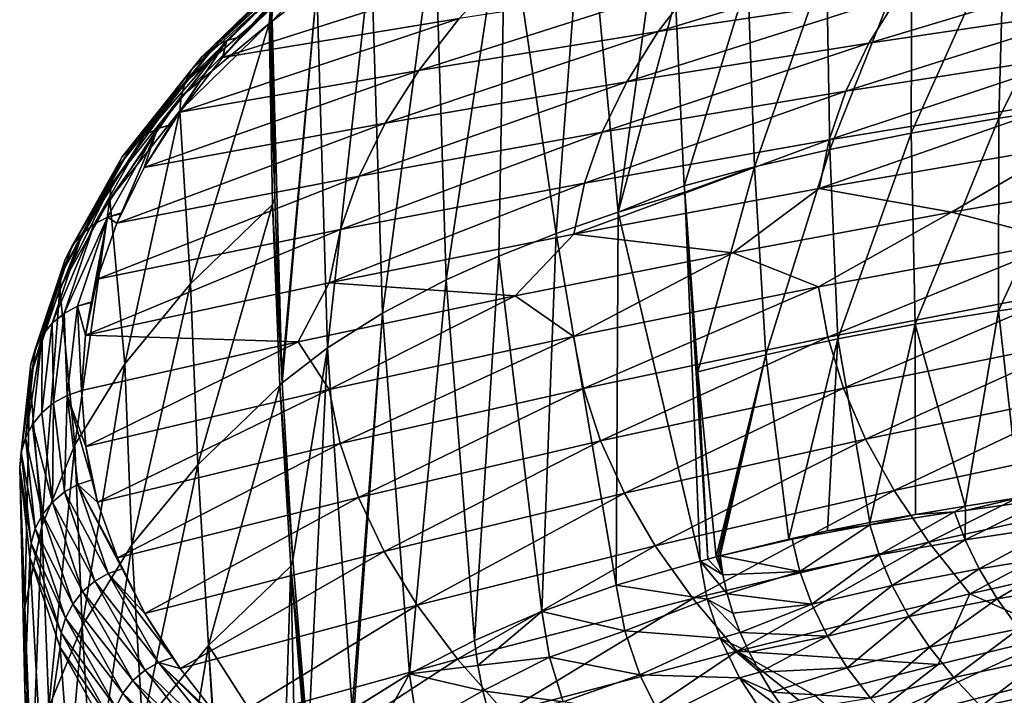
# Model space of a CAD drawing. Header units: metres. Extents: x -150 to 310, y -128 to 84.
# Tile 238 of 256: x 190 to 205, y 33 to 43. Entities that reach past the tile are written whole.
import ezdxf

# ---------------------------------------------------------------- set-up
doc = ezdxf.new("R2010")
doc.units = ezdxf.units.M
doc.layers.add('solid_26009703_SW0001_01', color=7, linetype='CONTINUOUS')

msp = doc.modelspace()

# ---------------------------------------------------------------- linework, layer by layer
at = {"layer": 'solid_26009703_SW0001_01'}
for points in [[(198.914886, 40.339409, 157.853241), (198.416061, 45.641491, 159.615417), (199.713898, 46.086761, 157.744888)], [(199.768677, 43.510822, 157.134125), (198.914886, 40.339409, 157.853241), (199.713898, 46.086761, 157.744888)], [(197.991287, 40.022301, 159.297562), (197.236038, 45.180534, 161.562347), (198.416061, 45.641491, 159.615417)], [(197.991287, 40.022301, 159.297562), (198.416061, 45.641491, 159.615417), (198.914886, 40.339409, 157.853241)], [(197.236038, 45.180534, 161.562347), (196.353455, 39.335331, 162.294647), (196.182465, 44.704674, 163.570999)], [(197.135895, 39.687538, 160.779877), (196.353455, 39.335331, 162.294647), (197.236038, 45.180534, 161.562347)], [(197.135895, 39.687538, 160.779877), (197.236038, 45.180534, 161.562347), (197.991287, 40.022301, 159.297562)], [(206.13118, 44.835732, 150.410248), (205.994034, 41.948044, 149.992081), (204.580704, 41.740162, 151.243576)], [(204.6586, 44.609837, 151.696884), (206.13118, 44.835732, 150.410248), (204.580704, 41.740162, 151.243576)], [(195.402496, 38.835674, 164.402618), (195.236786, 44.20747, 165.678848), (196.182465, 44.704674, 163.570999)], [(196.353455, 39.335331, 162.294647), (195.402496, 38.835674, 164.402618), (196.182465, 44.704674, 163.570999)], [(204.6586, 44.609837, 151.696884), (204.580704, 41.740162, 151.243576), (203.273209, 41.515255, 152.518112)], [(203.28688, 44.363327, 153.021454), (204.6586, 44.609837, 151.696884), (203.273209, 41.515255, 152.518112)], [(199.510635, 43.02969, 182.897018), (203.616043, 44.273666, 180.806885), (200.078674, 43.768669, 179.752319)], [(199.510635, 43.02969, 182.897018), (203.084961, 43.569504, 183.811646), (203.616043, 44.273666, 180.806885)], [(202.016663, 44.097435, 154.373306), (203.28688, 44.363327, 153.021454), (202.06369, 41.273502, 153.81282)], [(203.28688, 44.363327, 153.021454), (203.273209, 41.515255, 152.518112), (202.06369, 41.273502, 153.81282)], [(192.893021, 42.794838, 175.994751), (194.405014, 44.18251, 170.588974), (194.210831, 44.082329, 170.515915)], [(192.893021, 42.794838, 175.994751), (193.089386, 42.895046, 176.060501), (194.405014, 44.18251, 170.588974)], [(193.089386, 42.895046, 176.060501), (193.293106, 42.953312, 176.11795), (194.405014, 44.18251, 170.588974)], [(193.293106, 42.953312, 176.11795), (193.765808, 43.448589, 174.020416), (194.405014, 44.18251, 170.588974)], [(194.586929, 38.323307, 166.56369), (194.425156, 43.697289, 167.840912), (195.236786, 44.20747, 165.678848)], [(195.402496, 38.835674, 164.402618), (194.586929, 38.323307, 166.56369), (195.236786, 44.20747, 165.678848)], [(192.71666, 42.653645, 175.923615), (194.210831, 44.082329, 170.515915), (194.041321, 43.945488, 170.440887)], [(192.71666, 42.653645, 175.923615), (192.893021, 42.794838, 175.994751), (194.210831, 44.082329, 170.515915)], [(197.252502, 43.993084, 175.360962), (193.765808, 43.448589, 174.020416), (193.021393, 42.645222, 177.422684)], [(196.548019, 43.22691, 178.619781), (197.252502, 43.993084, 175.360962), (193.021393, 42.645222, 177.422684)], [(200.845978, 43.813034, 155.74498), (202.016663, 44.097435, 154.373306), (200.942627, 41.01424, 155.129181)], [(202.016663, 44.097435, 154.373306), (202.06369, 41.273502, 153.81282), (200.942627, 41.01424, 155.129181)], [(202.645996, 42.858707, 186.828857), (206.666367, 44.069908, 184.658676), (203.084961, 43.569504, 183.811646)], [(202.645996, 42.858707, 186.828857), (206.258286, 43.391956, 187.539597), (206.666367, 44.069908, 184.658676)], [(192.71666, 42.653645, 175.923615), (194.041321, 43.945488, 170.440887), (193.902771, 43.777092, 170.366776)], [(194.443237, 43.909458, 167.896988), (193.752609, 43.177483, 170.043106), (193.772385, 43.40004, 170.100861)], [(194.443237, 43.909458, 167.896988), (193.763443, 43.186893, 170.003143), (193.752609, 43.177483, 170.043106)], [(194.443237, 43.909458, 167.896988), (194.425156, 43.697289, 167.840912), (193.763443, 43.186893, 170.003143)], [(192.572052, 42.477448, 175.851028), (193.902771, 43.777092, 170.366776), (193.80014, 43.583157, 170.296341)], [(192.572052, 42.477448, 175.851028), (192.71666, 42.653645, 175.923615), (193.902771, 43.777092, 170.366776)], [(193.763443, 43.186893, 170.003143), (194.425156, 43.697289, 167.840912), (193.90451, 37.905449, 168.794724)], [(194.425156, 43.697289, 167.840912), (193.90979, 37.800091, 168.769806), (193.90451, 37.905449, 168.794724)], [(194.586929, 38.323307, 166.56369), (193.90979, 37.800091, 168.769806), (194.425156, 43.697289, 167.840912)], [(195.943924, 42.450565, 181.91481), (200.078674, 43.768669, 179.752319), (196.548019, 43.22691, 178.619781)], [(195.943924, 42.450565, 181.91481), (199.510635, 43.02969, 182.897018), (200.078674, 43.768669, 179.752319)], [(200.845978, 43.813034, 155.74498), (199.897446, 40.735432, 156.476059), (199.768677, 43.510822, 157.134125)], [(200.845978, 43.813034, 155.74498), (200.942627, 41.01424, 155.129181), (199.897446, 40.735432, 156.476059)], [(192.467667, 42.276554, 175.781235), (193.80014, 43.583157, 170.296341), (193.737259, 43.370895, 170.23233)], [(192.467667, 42.276554, 175.781235), (192.572052, 42.477448, 175.851028), (193.80014, 43.583157, 170.296341)], [(199.041534, 42.283436, 186.061432), (203.084961, 43.569504, 183.811646), (199.510635, 43.02969, 182.897018)], [(199.041534, 42.283436, 186.061432), (202.645996, 42.858707, 186.828857), (203.084961, 43.569504, 183.811646)], [(193.021393, 42.645222, 177.422684), (193.765808, 43.448589, 174.020416), (193.293106, 42.953312, 176.11795)], [(193.772385, 43.40004, 170.100861), (193.716431, 43.148182, 170.177231), (193.737259, 43.370895, 170.23233)], [(193.772385, 43.40004, 170.100861), (193.752609, 43.177483, 170.043106), (193.716431, 43.148182, 170.177231)], [(199.768677, 43.510822, 157.134125), (199.897446, 40.735432, 156.476059), (198.914886, 40.339409, 157.853241)], [(206.258286, 43.391956, 187.539597), (202.302826, 42.142132, 189.855896), (205.938858, 42.708218, 190.426392)], [(202.645996, 42.858707, 186.828857), (202.302826, 42.142132, 189.855896), (206.258286, 43.391956, 187.539597)], [(192.407135, 42.063686, 175.718018), (193.737259, 43.370895, 170.23233), (193.716431, 43.148182, 170.177231)], [(192.407135, 42.063686, 175.718018), (192.467667, 42.276554, 175.781235), (193.737259, 43.370895, 170.23233)], [(196.548019, 43.22691, 178.619781), (193.021393, 42.645222, 177.422684), (192.385193, 41.831779, 180.867264)], [(195.943924, 42.450565, 181.91481), (196.548019, 43.22691, 178.619781), (192.385193, 41.831779, 180.867264)], [(192.388931, 41.851509, 175.664581), (193.716431, 43.148182, 170.177231), (192.547348, 39.274353, 174.537903)], [(192.407135, 42.063686, 175.718018), (193.716431, 43.148182, 170.177231), (192.388931, 41.851509, 175.664581)], [(193.716431, 43.148182, 170.177231), (193.767456, 40.45578, 169.539688), (192.547348, 39.274353, 174.537903)], [(193.752609, 43.177483, 170.043106), (193.734222, 43.162315, 170.111221), (193.716431, 43.148182, 170.177231)], [(193.800903, 40.540489, 169.418365), (193.716431, 43.148182, 170.177231), (193.734222, 43.162315, 170.111221)], [(193.800903, 40.540489, 169.418365), (193.767456, 40.45578, 169.539688), (193.716431, 43.148182, 170.177231)], [(193.800903, 40.540489, 169.418365), (193.734222, 43.162315, 170.111221), (193.752609, 43.177483, 170.043106)], [(193.763443, 43.186893, 170.003143), (193.800903, 40.540489, 169.418365), (193.752609, 43.177483, 170.043106)], [(193.763443, 43.186893, 170.003143), (193.90451, 37.905449, 168.794724), (193.800903, 40.540489, 169.418365)], [(193.021393, 42.645222, 177.422684), (193.293106, 42.953312, 176.11795), (193.089386, 42.895046, 176.060501)], [(195.44548, 41.666256, 185.23732), (199.510635, 43.02969, 182.897018), (195.943924, 42.450565, 181.91481)], [(195.44548, 41.666256, 185.23732), (199.041534, 42.283436, 186.061432), (199.510635, 43.02969, 182.897018)], [(191.854568, 41.484783, 181.53981), (193.089386, 42.895046, 176.060501), (192.893021, 42.794838, 175.994751)], [(191.854568, 41.484783, 181.53981), (192.052551, 41.587585, 181.595734), (193.089386, 42.895046, 176.060501)], [(192.052551, 41.587585, 181.595734), (192.258041, 41.648571, 181.64296), (193.089386, 42.895046, 176.060501)], [(192.258041, 41.648571, 181.64296), (192.385193, 41.831779, 180.867264), (193.089386, 42.895046, 176.060501)], [(192.385193, 41.831779, 180.867264), (193.021393, 42.645222, 177.422684), (193.089386, 42.895046, 176.060501)], [(202.645996, 42.858707, 186.828857), (198.675308, 41.53141, 189.239899), (202.302826, 42.142132, 189.855896)], [(199.041534, 42.283436, 186.061432), (198.675308, 41.53141, 189.239899), (202.645996, 42.858707, 186.828857)], [(191.676834, 41.341286, 181.477509), (192.893021, 42.794838, 175.994751), (192.71666, 42.653645, 175.923615)], [(191.676834, 41.341286, 181.477509), (191.854568, 41.484783, 181.53981), (192.893021, 42.794838, 175.994751)], [(205.938858, 42.708218, 190.426392), (202.05629, 41.420479, 192.889664), (205.708878, 42.018703, 193.318817)], [(205.938858, 42.708218, 190.426392), (202.302826, 42.142132, 189.855896), (202.05629, 41.420479, 192.889664)], [(191.531158, 41.163223, 181.41217), (192.71666, 42.653645, 175.923615), (192.572052, 42.477448, 175.851028)], [(191.531158, 41.163223, 181.41217), (191.676834, 41.341286, 181.477509), (192.71666, 42.653645, 175.923615)], [(191.426102, 40.961002, 181.347626), (192.572052, 42.477448, 175.851028), (192.467667, 42.276554, 175.781235)], [(191.426102, 40.961002, 181.347626), (191.531158, 41.163223, 181.41217), (192.572052, 42.477448, 175.851028)], [(195.943924, 42.450565, 181.91481), (192.385193, 41.831779, 180.867264), (191.858582, 41.00618, 184.362061)], [(195.44548, 41.666256, 185.23732), (195.943924, 42.450565, 181.91481), (191.858582, 41.00618, 184.362061)], [(191.365295, 40.747379, 181.28746), (192.467667, 42.276554, 175.781235), (192.407135, 42.063686, 175.718018)], [(191.365295, 40.747379, 181.28746), (191.426102, 40.961002, 181.347626), (192.467667, 42.276554, 175.781235)], [(199.041534, 42.283436, 186.061432), (195.056946, 40.87616, 188.578461), (198.675308, 41.53141, 189.239899)], [(195.44548, 41.666256, 185.23732), (195.056946, 40.87616, 188.578461), (199.041534, 42.283436, 186.061432)], [(202.302826, 42.142132, 189.855896), (198.412857, 40.775047, 192.426315), (202.05629, 41.420479, 192.889664)], [(202.302826, 42.142132, 189.855896), (198.675308, 41.53141, 189.239899), (198.412857, 40.775047, 192.426315)], [(192.407135, 42.063686, 175.718018), (192.388931, 41.851509, 175.664581), (191.347336, 40.534893, 181.234268)], [(191.365295, 40.747379, 181.28746), (192.407135, 42.063686, 175.718018), (191.347336, 40.534893, 181.234268)], [(205.708878, 42.018703, 193.318817), (201.906235, 40.694355, 195.926941), (205.568176, 41.323311, 196.216476)], [(205.708878, 42.018703, 193.318817), (202.05629, 41.420479, 192.889664), (201.906235, 40.694355, 195.926941)], [(205.994034, 41.948044, 149.992081), (205.929871, 39.064426, 149.574936), (204.576233, 38.874615, 150.791306)], [(204.580704, 41.740162, 151.243576), (205.994034, 41.948044, 149.992081), (204.576233, 38.874615, 150.791306)], [(191.347336, 40.534893, 181.234268), (192.388931, 41.851509, 175.664581), (191.566254, 38.081108, 179.586273)], [(192.388931, 41.851509, 175.664581), (192.547348, 39.274353, 174.537903), (191.566254, 38.081108, 179.586273)], [(191.858582, 41.00618, 184.362061), (192.385193, 41.831779, 180.867264), (192.258041, 41.648571, 181.64296)], [(195.44548, 41.666256, 185.23732), (191.858582, 41.00618, 184.362061), (191.448318, 40.175743, 187.875076)], [(195.44548, 41.666256, 185.23732), (191.448318, 40.175743, 187.875076), (195.056946, 40.87616, 188.578461)], [(191.858582, 41.00618, 184.362061), (192.258041, 41.648571, 181.64296), (192.248901, 41.635075, 181.700104)], [(191.858582, 41.00618, 184.362061), (192.248901, 41.635075, 181.700104), (192.052551, 41.587585, 181.595734)], [(192.248901, 41.635075, 181.700104), (192.258041, 41.648571, 181.64296), (192.052551, 41.587585, 181.595734)], [(203.273209, 41.515255, 152.518112), (204.580704, 41.740162, 151.243576), (203.333191, 38.671345, 152.015808)], [(204.580704, 41.740162, 151.243576), (204.576233, 38.874615, 150.791306), (203.333191, 38.671345, 152.015808)], [(190.931854, 40.017796, 187.076157), (191.854568, 41.484783, 181.53981), (191.676834, 41.341286, 181.477509)], [(190.931854, 40.017796, 187.076157), (191.110641, 40.163513, 187.129593), (191.854568, 41.484783, 181.53981)], [(191.110641, 40.163513, 187.129593), (192.052551, 41.587585, 181.595734), (191.854568, 41.484783, 181.53981)], [(191.110641, 40.163513, 187.129593), (191.30983, 40.268803, 187.175629), (192.052551, 41.587585, 181.595734)], [(191.30983, 40.268803, 187.175629), (191.516586, 40.332321, 187.212845), (192.052551, 41.587585, 181.595734)], [(191.516586, 40.332321, 187.212845), (191.858582, 41.00618, 184.362061), (192.052551, 41.587585, 181.595734)], [(198.675308, 41.53141, 189.239899), (194.779266, 40.082512, 191.928833), (198.412857, 40.775047, 192.426315)], [(198.675308, 41.53141, 189.239899), (195.056946, 40.87616, 188.578461), (194.779266, 40.082512, 191.928833)], [(202.06369, 41.273502, 153.81282), (203.273209, 41.515255, 152.518112), (202.184296, 38.453724, 153.253372)], [(203.273209, 41.515255, 152.518112), (203.333191, 38.671345, 152.015808), (202.184296, 38.453724, 153.253372)], [(190.78537, 39.837917, 187.018082), (191.676834, 41.341286, 181.477509), (191.531158, 41.163223, 181.41217)], [(190.78537, 39.837917, 187.018082), (190.931854, 40.017796, 187.076157), (191.676834, 41.341286, 181.477509)], [(202.05629, 41.420479, 192.889664), (198.254013, 40.015717, 195.61438), (201.906235, 40.694355, 195.926941)], [(202.05629, 41.420479, 192.889664), (198.412857, 40.775047, 192.426315), (198.254013, 40.015717, 195.61438)], [(200.942627, 41.01424, 155.129181), (202.06369, 41.273502, 153.81282), (201.112381, 38.219566, 154.514389)], [(202.06369, 41.273502, 153.81282), (202.184296, 38.453724, 153.253372), (201.112381, 38.219566, 154.514389)], [(205.568176, 41.323311, 196.216476), (201.906235, 40.694355, 195.926941), (203.874573, 40.338909, 199.030594)], [(205.568176, 41.323311, 196.216476), (203.874573, 40.338909, 199.030594), (207.135605, 40.900249, 199.1633)], [(190.679779, 39.634403, 186.958755), (191.531158, 41.163223, 181.41217), (191.426102, 40.961002, 181.347626)], [(190.679779, 39.634403, 186.958755), (190.78537, 39.837917, 187.018082), (191.531158, 41.163223, 181.41217)], [(190.618744, 39.42004, 186.901596), (191.426102, 40.961002, 181.347626), (191.365295, 40.747379, 181.28746)], [(190.618744, 39.42004, 186.901596), (190.679779, 39.634403, 186.958755), (191.426102, 40.961002, 181.347626)], [(191.448318, 40.175743, 187.875076), (191.858582, 41.00618, 184.362061), (191.516586, 40.332321, 187.212845)], [(200.942627, 41.01424, 155.129181), (199.903259, 40.63858, 156.453094), (199.897446, 40.735432, 156.476059)], [(200.942627, 41.01424, 155.129181), (200.09848, 37.963787, 155.818878), (199.903259, 40.63858, 156.453094)], [(200.942627, 41.01424, 155.129181), (201.112381, 38.219566, 154.514389), (200.09848, 37.963787, 155.818878)], [(207.135605, 40.900249, 199.1633), (203.874573, 40.338909, 199.030594), (205.555115, 39.911694, 202.024551)], [(195.056946, 40.87616, 188.578461), (191.448318, 40.175743, 187.875076), (191.156067, 39.343754, 191.393524)], [(195.056946, 40.87616, 188.578461), (191.156067, 39.343754, 191.393524), (194.779266, 40.082512, 191.928833)], [(198.412857, 40.775047, 192.426315), (194.612274, 39.287498, 195.278854), (198.254013, 40.015717, 195.61438)], [(198.412857, 40.775047, 192.426315), (194.779266, 40.082512, 191.928833), (194.612274, 39.287498, 195.278854)], [(191.365295, 40.747379, 181.28746), (191.347336, 40.534893, 181.234268), (190.600769, 39.207264, 186.849579)], [(190.618744, 39.42004, 186.901596), (191.365295, 40.747379, 181.28746), (190.600769, 39.207264, 186.849579)], [(201.906235, 40.694355, 195.926941), (198.254013, 40.015717, 195.61438), (200.622437, 39.736691, 198.888245)], [(199.897446, 40.735432, 156.476059), (199.903259, 40.63858, 156.453094), (198.914886, 40.339409, 157.853241)], [(198.914886, 40.339409, 157.853241), (199.903259, 40.63858, 156.453094), (200.132462, 35.145988, 155.489594)], [(199.903259, 40.63858, 156.453094), (200.250336, 35.176582, 155.329025), (200.132462, 35.145988, 155.489594)], [(199.903259, 40.63858, 156.453094), (200.09848, 37.963787, 155.818878), (200.250336, 35.176582, 155.329025)], [(201.906235, 40.694355, 195.926941), (200.622437, 39.736691, 198.888245), (203.874573, 40.338909, 199.030594)], [(190.600769, 39.207264, 186.849579), (191.347336, 40.534893, 181.234268), (190.826675, 36.878208, 184.674713)], [(191.347336, 40.534893, 181.234268), (191.566254, 38.081108, 179.586273), (190.826675, 36.878208, 184.674713)], [(193.800903, 40.540489, 169.418365), (193.90451, 37.905449, 168.794724), (193.767456, 40.45578, 169.539688)], [(191.508606, 40.314518, 187.288147), (191.516586, 40.332321, 187.212845), (191.30983, 40.268803, 187.175629)], [(191.448318, 40.175743, 187.875076), (191.508606, 40.314518, 187.288147), (191.30983, 40.268803, 187.175629)], [(191.448318, 40.175743, 187.875076), (191.516586, 40.332321, 187.212845), (191.508606, 40.314518, 187.288147)], [(192.654587, 36.579945, 173.901398), (192.547348, 39.274353, 174.537903), (193.767456, 40.45578, 169.539688)], [(192.654587, 36.579945, 173.901398), (193.767456, 40.45578, 169.539688), (193.875519, 37.761192, 168.902115)], [(193.90979, 37.800091, 168.769806), (193.875519, 37.761192, 168.902115), (193.767456, 40.45578, 169.539688)], [(193.90451, 37.905449, 168.794724), (193.90979, 37.800091, 168.769806), (193.767456, 40.45578, 169.539688)], [(197.991287, 40.022301, 159.297562), (198.914886, 40.339409, 157.853241), (198.885101, 34.785576, 157.299637)], [(198.914886, 40.339409, 157.853241), (200.132462, 35.145988, 155.489594), (198.885101, 34.785576, 157.299637)], [(203.874573, 40.338909, 199.030594), (200.622437, 39.736691, 198.888245), (201.896042, 39.228287, 202.001114)], [(203.874573, 40.338909, 199.030594), (201.896042, 39.228287, 202.001114), (205.555115, 39.911694, 202.024551)], [(190.664078, 38.834747, 192.749161), (191.30983, 40.268803, 187.175629), (191.110641, 40.163513, 187.129593)], [(190.664078, 38.834747, 192.749161), (190.864075, 38.942375, 192.785187), (191.30983, 40.268803, 187.175629)], [(190.864075, 38.942375, 192.785187), (191.071671, 39.008335, 192.811981), (191.30983, 40.268803, 187.175629)], [(191.071671, 39.008335, 192.811981), (191.156067, 39.343754, 191.393524), (191.30983, 40.268803, 187.175629)], [(191.156067, 39.343754, 191.393524), (191.448318, 40.175743, 187.875076), (191.30983, 40.268803, 187.175629)], [(190.337463, 38.505337, 192.653992), (190.931854, 40.017796, 187.076157), (190.78537, 39.837917, 187.018082)], [(190.337463, 38.505337, 192.653992), (190.484558, 38.686932, 192.704712), (190.931854, 40.017796, 187.076157)], [(190.484558, 38.686932, 192.704712), (191.110641, 40.163513, 187.129593), (190.931854, 40.017796, 187.076157)], [(190.484558, 38.686932, 192.704712), (190.664078, 38.834747, 192.749161), (191.110641, 40.163513, 187.129593)], [(194.779266, 40.082512, 191.928833), (191.156067, 39.343754, 191.393524), (190.981842, 38.511436, 194.913315)], [(194.779266, 40.082512, 191.928833), (190.981842, 38.511436, 194.913315), (194.612274, 39.287498, 195.278854)], [(197.135895, 39.687538, 160.779877), (197.991287, 40.022301, 159.297562), (197.774384, 34.395012, 159.129105)], [(197.991287, 40.022301, 159.297562), (198.885101, 34.785576, 157.299637), (197.774384, 34.395012, 159.129105)], [(198.254013, 40.015717, 195.61438), (194.612274, 39.287498, 195.278854), (197.37973, 39.093697, 198.736237)], [(198.254013, 40.015717, 195.61438), (197.37973, 39.093697, 198.736237), (200.622437, 39.736691, 198.888245)], [(205.555115, 39.911694, 202.024551), (201.896042, 39.228287, 202.001114), (202.034851, 38.478416, 205.057266)], [(205.555115, 39.911694, 202.024551), (202.034851, 38.478416, 205.057266), (205.681763, 39.185055, 204.950363)], [(190.23143, 38.300587, 192.59996), (190.78537, 39.837917, 187.018082), (190.679779, 39.634403, 186.958755)], [(190.23143, 38.300587, 192.59996), (190.337463, 38.505337, 192.653992), (190.78537, 39.837917, 187.018082)], [(200.622437, 39.736691, 198.888245), (197.37973, 39.093697, 198.736237), (198.247681, 38.490791, 201.975922)], [(200.622437, 39.736691, 198.888245), (198.247681, 38.490791, 201.975922), (201.896042, 39.228287, 202.001114)], [(190.17012, 38.085514, 192.545853), (190.679779, 39.634403, 186.958755), (190.618744, 39.42004, 186.901596)], [(190.17012, 38.085514, 192.545853), (190.23143, 38.300587, 192.59996), (190.679779, 39.634403, 186.958755)], [(197.135895, 39.687538, 160.779877), (196.773209, 33.963551, 161.016266), (196.353455, 39.335331, 162.294647)], [(197.135895, 39.687538, 160.779877), (197.774384, 34.395012, 159.129105), (196.773209, 33.963551, 161.016266)], [(190.618744, 39.42004, 186.901596), (190.600769, 39.207264, 186.849579), (190.1521, 37.872929, 192.494064)], [(190.17012, 38.085514, 192.545853), (190.618744, 39.42004, 186.901596), (190.1521, 37.872929, 192.494064)], [(190.981842, 38.511436, 194.913315), (191.156067, 39.343754, 191.393524), (191.071671, 39.008335, 192.811981)], [(194.612274, 39.287498, 195.278854), (190.981842, 38.511436, 194.913315), (194.146988, 38.410034, 198.574631)], [(194.612274, 39.287498, 195.278854), (194.146988, 38.410034, 198.574631), (197.37973, 39.093697, 198.736237)], [(196.353455, 39.335331, 162.294647), (195.809052, 33.465618, 163.127289), (195.402496, 38.835674, 164.402618)], [(196.353455, 39.335331, 162.294647), (196.773209, 33.963551, 161.016266), (195.809052, 33.465618, 163.127289)], [(190.1521, 37.872929, 192.494064), (190.600769, 39.207264, 186.849579), (190.331146, 35.668087, 189.793243)], [(190.600769, 39.207264, 186.849579), (190.826675, 36.878208, 184.674713), (190.331146, 35.668087, 189.793243)], [(191.672714, 35.38641, 178.951187), (191.566254, 38.081108, 179.586273), (192.547348, 39.274353, 174.537903)], [(191.672714, 35.38641, 178.951187), (192.547348, 39.274353, 174.537903), (192.654587, 36.579945, 173.901398)], [(201.896042, 39.228287, 202.001114), (198.247681, 38.490791, 201.975922), (198.399063, 37.715801, 205.172836)], [(201.896042, 39.228287, 202.001114), (198.399063, 37.715801, 205.172836), (202.034851, 38.478416, 205.057266)], [(205.681763, 39.185055, 204.950363), (202.034851, 38.478416, 205.057266), (202.268814, 37.722042, 208.106445)], [(205.681763, 39.185055, 204.950363), (202.268814, 37.722042, 208.106445), (205.896469, 38.449371, 207.870804)], [(191.069122, 38.996887, 192.860397), (191.071671, 39.008335, 192.811981), (190.864075, 38.942375, 192.785187)], [(190.981842, 38.511436, 194.913315), (191.069122, 38.996887, 192.860397), (190.864075, 38.942375, 192.785187)], [(190.981842, 38.511436, 194.913315), (191.071671, 39.008335, 192.811981), (191.069122, 38.996887, 192.860397)], [(197.37973, 39.093697, 198.736237), (194.146988, 38.410034, 198.574631), (194.610855, 37.699295, 201.94902)], [(197.37973, 39.093697, 198.736237), (194.610855, 37.699295, 201.94902), (198.247681, 38.490791, 201.975922)], [(204.576233, 38.874615, 150.791306), (205.929871, 39.064426, 149.574936), (204.88649, 36.09137, 150.117218)], [(190.664078, 38.834747, 192.749161), (190.707901, 37.613537, 198.386337), (190.864075, 38.942375, 192.785187)], [(190.864075, 38.942375, 192.785187), (190.707901, 37.613537, 198.386337), (190.924774, 37.68581, 198.403442)], [(190.981842, 38.511436, 194.913315), (190.864075, 38.942375, 192.785187), (190.924774, 37.68581, 198.403442)], [(203.333191, 38.671345, 152.015808), (204.576233, 38.874615, 150.791306), (204.081284, 35.963856, 150.893616)], [(204.576233, 38.874615, 150.791306), (204.88649, 36.09137, 150.117218), (204.081284, 35.963856, 150.893616)], [(190.484558, 38.686932, 192.704712), (190.507767, 37.501526, 198.359863), (190.664078, 38.834747, 192.749161)], [(190.664078, 38.834747, 192.749161), (190.507767, 37.501526, 198.359863), (190.707901, 37.613537, 198.386337)], [(195.402496, 38.835674, 164.402618), (194.953186, 32.934673, 165.377365), (194.586929, 38.323307, 166.56369)], [(195.402496, 38.835674, 164.402618), (194.981369, 32.954014, 165.295471), (194.953186, 32.934673, 165.377365)], [(195.402496, 38.835674, 164.402618), (195.809052, 33.465618, 163.127289), (194.981369, 32.954014, 165.295471)], [(190.484558, 38.686932, 192.704712), (190.333786, 37.354706, 198.325134), (190.507767, 37.501526, 198.359863)], [(190.337463, 38.505337, 192.653992), (190.333786, 37.354706, 198.325134), (190.484558, 38.686932, 192.704712)], [(202.184296, 38.453724, 153.253372), (203.333191, 38.671345, 152.015808), (202.659225, 35.718582, 152.384201)], [(203.333191, 38.671345, 152.015808), (203.341507, 35.83876, 151.648865), (202.659225, 35.718582, 152.384201)], [(203.333191, 38.671345, 152.015808), (204.081284, 35.963856, 150.893616), (203.341507, 35.83876, 151.648865)], [(190.337463, 38.505337, 192.653992), (190.087341, 36.979218, 198.236313), (190.192154, 37.178761, 198.283524)], [(190.23143, 38.300587, 192.59996), (190.087341, 36.979218, 198.236313), (190.337463, 38.505337, 192.653992)], [(190.337463, 38.505337, 192.653992), (190.192154, 37.178761, 198.283524), (190.333786, 37.354706, 198.325134)], [(190.981842, 38.511436, 194.913315), (190.924774, 37.68581, 198.403442), (194.146988, 38.410034, 198.574631)], [(194.146988, 38.410034, 198.574631), (190.924774, 37.68581, 198.403442), (190.986237, 36.8545, 201.917694)], [(194.146988, 38.410034, 198.574631), (190.986237, 36.8545, 201.917694), (194.610855, 37.699295, 201.94902)], [(198.247681, 38.490791, 201.975922), (194.610855, 37.699295, 201.94902), (194.775253, 36.897274, 205.297089)], [(198.247681, 38.490791, 201.975922), (194.775253, 36.897274, 205.297089), (198.399063, 37.715801, 205.172836)], [(202.034851, 38.478416, 205.057266), (198.399063, 37.715801, 205.172836), (198.652618, 36.937031, 208.361069)], [(202.034851, 38.478416, 205.057266), (198.652618, 36.937031, 208.361069), (202.268814, 37.722042, 208.106445)], [(201.112381, 38.219566, 154.514389), (202.184296, 38.453724, 153.253372), (201.452209, 35.472744, 153.784164)], [(202.184296, 38.453724, 153.253372), (202.031723, 35.596878, 153.094971), (201.452209, 35.472744, 153.784164)], [(202.184296, 38.453724, 153.253372), (202.659225, 35.718582, 152.384201), (202.031723, 35.596878, 153.094971)], [(205.896469, 38.449371, 207.870804), (202.268814, 37.722042, 208.106445), (202.597717, 36.960587, 211.146439)], [(205.896469, 38.449371, 207.870804), (202.597717, 36.960587, 211.146439), (206.199051, 37.706348, 210.783447)], [(190.23143, 38.300587, 192.59996), (190.023483, 36.763157, 198.185196), (190.087341, 36.979218, 198.236313)], [(190.17012, 38.085514, 192.545853), (190.023483, 36.763157, 198.185196), (190.23143, 38.300587, 192.59996)], [(194.586929, 38.323307, 166.56369), (194.070938, 35.166309, 168.147125), (193.90979, 37.800091, 168.769806)], [(194.586929, 38.323307, 166.56369), (194.296997, 32.432507, 167.50148), (194.070938, 35.166309, 168.147125)], [(194.586929, 38.323307, 166.56369), (194.953186, 32.934673, 165.377365), (194.296997, 32.432507, 167.50148)], [(201.112381, 38.219566, 154.514389), (200.371384, 35.207443, 155.165894), (200.09848, 37.963787, 155.818878)], [(201.112381, 38.219566, 154.514389), (200.401779, 35.215107, 155.125229), (200.371384, 35.207443, 155.165894)], [(201.112381, 38.219566, 154.514389), (200.432419, 35.222797, 155.08432), (200.401779, 35.215107, 155.125229)], [(201.112381, 38.219566, 154.514389), (201.452209, 35.472744, 153.784164), (200.432419, 35.222797, 155.08432)], [(190.17012, 38.085514, 192.545853), (190.1521, 37.872929, 192.494064), (190.023483, 36.763157, 198.185196)], [(190.932404, 34.18322, 184.040802), (190.826675, 36.878208, 184.674713), (191.566254, 38.081108, 179.586273)], [(190.932404, 34.18322, 184.040802), (191.566254, 38.081108, 179.586273), (191.672714, 35.38641, 178.951187)], [(190.003357, 36.540241, 198.132431), (190.1521, 37.872929, 192.494064), (190.082184, 34.453182, 194.931839)], [(190.023483, 36.763157, 198.185196), (190.1521, 37.872929, 192.494064), (190.003357, 36.540241, 198.132431)], [(190.1521, 37.872929, 192.494064), (190.331146, 35.668087, 189.793243), (190.082184, 34.453182, 194.931839)], [(200.09848, 37.963787, 155.818878), (200.371384, 35.207443, 155.165894), (200.250336, 35.176582, 155.329025)], [(190.707901, 37.613537, 198.386337), (190.986237, 36.8545, 201.917694), (190.924774, 37.68581, 198.403442)], [(194.610855, 37.699295, 201.94902), (190.986237, 36.8545, 201.917694), (191.164032, 36.02351, 205.427444)], [(194.610855, 37.699295, 201.94902), (191.164032, 36.02351, 205.427444), (194.775253, 36.897274, 205.297089)], [(192.654587, 36.579945, 173.901398), (193.875519, 37.761192, 168.902115), (192.816696, 33.887695, 173.266556)], [(193.875519, 37.761192, 168.902115), (194.040543, 35.069019, 168.26561), (192.816696, 33.887695, 173.266556)], [(193.90979, 37.800091, 168.769806), (194.070938, 35.166309, 168.147125), (193.875519, 37.761192, 168.902115)], [(194.070938, 35.166309, 168.147125), (194.040543, 35.069019, 168.26561), (193.875519, 37.761192, 168.902115)], [(198.399063, 37.715801, 205.172836), (194.775253, 36.897274, 205.297089), (195.048752, 36.094402, 208.634644)], [(198.399063, 37.715801, 205.172836), (195.048752, 36.094402, 208.634644), (198.652618, 36.937031, 208.361069)], [(202.268814, 37.722042, 208.106445), (198.652618, 36.937031, 208.361069), (199.008102, 36.155621, 211.538559)], [(202.268814, 37.722042, 208.106445), (199.008102, 36.155621, 211.538559), (202.597717, 36.960587, 211.146439)], [(206.199051, 37.706348, 210.783447), (202.597717, 36.960587, 211.146439), (203.021164, 36.195442, 214.175003)], [(206.199051, 37.706348, 210.783447), (203.021164, 36.195442, 214.175003), (206.589157, 36.957661, 213.685928)], [(190.707901, 37.613537, 198.386337), (190.507767, 37.501526, 198.359863), (190.669647, 36.176491, 203.991379)], [(190.707901, 37.613537, 198.386337), (190.669647, 36.176491, 203.991379), (190.870102, 36.288227, 204.007187)], [(190.707901, 37.613537, 198.386337), (191.07843, 36.358025, 204.014969), (190.986237, 36.8545, 201.917694)], [(190.707901, 37.613537, 198.386337), (190.870102, 36.288227, 204.007187), (191.07843, 36.358025, 204.014969)], [(190.507767, 37.501526, 198.359863), (190.333786, 37.354706, 198.325134), (190.489334, 36.024738, 203.965012)], [(190.507767, 37.501526, 198.359863), (190.489334, 36.024738, 203.965012), (190.669647, 36.176491, 203.991379)], [(190.333786, 37.354706, 198.325134), (190.192154, 37.178761, 198.283524), (190.489334, 36.024738, 203.965012)], [(190.192154, 37.178761, 198.283524), (190.087341, 36.979218, 198.236313), (190.341278, 35.839527, 203.929001)], [(190.192154, 37.178761, 198.283524), (190.341278, 35.839527, 203.929001), (190.489334, 36.024738, 203.965012)], [(190.087341, 36.979218, 198.236313), (190.023483, 36.763157, 198.185196), (190.23436, 35.631641, 203.885437)], [(190.087341, 36.979218, 198.236313), (190.23436, 35.631641, 203.885437), (190.341278, 35.839527, 203.929001)], [(202.597717, 36.960587, 211.146439), (199.008102, 36.155621, 211.538559), (199.465118, 35.372646, 214.703278)], [(202.597717, 36.960587, 211.146439), (199.465118, 35.372646, 214.703278), (203.021164, 36.195442, 214.175003)], [(206.589157, 36.957661, 213.685928), (203.021164, 36.195442, 214.175003), (203.539017, 35.428055, 217.189911)], [(206.589157, 36.957661, 213.685928), (203.539017, 35.428055, 217.189911), (207.066666, 36.205029, 216.575821)], [(190.436157, 32.973003, 189.1595), (190.331146, 35.668087, 189.793243), (190.826675, 36.878208, 184.674713)], [(190.436157, 32.973003, 189.1595), (190.826675, 36.878208, 184.674713), (190.932404, 34.18322, 184.040802)], [(190.986237, 36.8545, 201.917694), (191.07843, 36.358025, 204.014969), (191.164032, 36.02351, 205.427444)], [(194.775253, 36.897274, 205.297089), (191.164032, 36.02351, 205.427444), (191.457901, 35.194653, 208.925323)], [(194.775253, 36.897274, 205.297089), (191.457901, 35.194653, 208.925323), (195.048752, 36.094402, 208.634644)], [(198.652618, 36.937031, 208.361069), (195.048752, 36.094402, 208.634644), (195.431137, 35.291492, 211.959824)], [(198.652618, 36.937031, 208.361069), (195.431137, 35.291492, 211.959824), (199.008102, 36.155621, 211.538559)], [(190.023483, 36.763157, 198.185196), (190.003357, 36.540241, 198.132431), (190.17247, 35.414104, 203.837189)], [(190.023483, 36.763157, 198.185196), (190.17247, 35.414104, 203.837189), (190.23436, 35.631641, 203.885437)], [(190.003357, 36.540241, 198.132431), (190.082184, 34.453182, 194.931839), (190.082199, 33.235935, 200.08046)], [(190.154266, 35.199638, 203.787338), (190.003357, 36.540241, 198.132431), (190.082199, 33.235935, 200.08046)], [(190.17247, 35.414104, 203.837189), (190.003357, 36.540241, 198.132431), (190.154266, 35.199638, 203.787338)], [(191.672714, 35.38641, 178.951187), (192.654587, 36.579945, 173.901398), (191.833359, 32.693649, 178.318375)], [(192.654587, 36.579945, 173.901398), (192.816696, 33.887695, 173.266556), (191.833359, 32.693649, 178.318375)], [(190.870102, 36.288227, 204.007187), (191.164032, 36.02351, 205.427444), (191.07843, 36.358025, 204.014969)], [(190.870102, 36.288227, 204.007187), (190.669647, 36.176491, 203.991379), (191.321899, 34.959892, 209.617294)], [(190.870102, 36.288227, 204.007187), (191.529327, 35.031937, 209.611664), (191.457901, 35.194653, 208.925323)], [(190.870102, 36.288227, 204.007187), (191.321899, 34.959892, 209.617294), (191.529327, 35.031937, 209.611664)], [(190.870102, 36.288227, 204.007187), (191.457901, 35.194653, 208.925323), (191.164032, 36.02351, 205.427444)], [(190.669647, 36.176491, 203.991379), (190.489334, 36.024738, 203.965012), (191.121201, 34.846184, 209.611649)], [(190.669647, 36.176491, 203.991379), (191.121201, 34.846184, 209.611649), (191.321899, 34.959892, 209.617294)], [(195.048752, 36.094402, 208.634644), (191.457901, 35.194653, 208.925323), (191.867569, 34.368378, 212.409637)], [(195.048752, 36.094402, 208.634644), (191.867569, 34.368378, 212.409637), (195.431137, 35.291492, 211.959824)], [(199.008102, 36.155621, 211.538559), (195.431137, 35.291492, 211.959824), (195.921936, 34.489307, 215.270767)], [(199.008102, 36.155621, 211.538559), (195.921936, 34.489307, 215.270767), (199.465118, 35.372646, 214.703278)], [(203.021164, 36.195442, 214.175003), (199.465118, 35.372646, 214.703278), (200.023483, 34.589264, 217.85318)], [(203.021164, 36.195442, 214.175003), (200.023483, 34.589264, 217.85318), (203.539017, 35.428055, 217.189911)], [(207.066666, 36.205029, 216.575821), (203.539017, 35.428055, 217.189911), (204.15097, 34.659828, 220.188919)], [(204.079041, 35.463345, 150.899185), (204.083282, 35.901463, 150.886871), (205.304947, 36.066154, 149.724625)], [(204.079041, 35.463345, 150.899185), (205.304947, 36.066154, 149.724625), (205.48674, 35.677166, 149.57309)], [(204.083282, 35.901463, 150.886871), (204.081284, 35.963856, 150.893616), (204.88649, 36.09137, 150.117218)], [(205.304947, 36.066154, 149.724625), (204.083282, 35.901463, 150.886871), (204.88649, 36.09137, 150.117218)], [(207.066666, 36.205029, 216.575821), (204.15097, 34.659828, 220.188919), (207.631256, 35.450134, 219.450745)], [(190.489334, 36.024738, 203.965012), (190.341278, 35.839527, 203.929001), (190.940552, 34.692402, 209.59436)], [(190.489334, 36.024738, 203.965012), (190.940552, 34.692402, 209.59436), (191.121201, 34.846184, 209.611649)], [(203.919601, 35.877758, 151.050552), (203.341507, 35.83876, 151.648865), (204.081284, 35.963856, 150.893616)], [(204.083282, 35.901463, 150.886871), (203.919601, 35.877758, 151.050552), (204.081284, 35.963856, 150.893616)], [(190.341278, 35.839527, 203.929001), (190.23436, 35.631641, 203.885437), (190.79216, 34.50528, 209.565735)], [(190.341278, 35.839527, 203.929001), (190.79216, 34.50528, 209.565735), (190.940552, 34.692402, 209.59436)], [(203.919601, 35.877758, 151.050552), (202.657608, 35.686672, 152.383209), (203.341507, 35.83876, 151.648865)], [(202.798813, 35.240856, 152.230148), (202.657608, 35.686672, 152.383209), (203.919601, 35.877758, 151.050552)], [(202.657608, 35.686672, 152.383209), (202.659225, 35.718582, 152.384201), (203.341507, 35.83876, 151.648865)], [(202.798813, 35.240856, 152.230148), (203.919601, 35.877758, 151.050552), (204.079041, 35.463345, 150.899185)], [(204.079041, 35.463345, 150.899185), (203.919601, 35.877758, 151.050552), (204.083282, 35.901463, 150.886871)], [(190.186493, 31.758392, 194.296539), (190.082184, 34.453182, 194.931839), (190.331146, 35.668087, 189.793243)], [(190.23436, 35.631641, 203.885437), (190.17247, 35.414104, 203.837189), (190.684921, 34.295803, 209.52742)], [(190.186493, 31.758392, 194.296539), (190.331146, 35.668087, 189.793243), (190.436157, 32.973003, 189.1595)], [(190.23436, 35.631641, 203.885437), (190.684921, 34.295803, 209.52742), (190.79216, 34.50528, 209.565735)], [(202.657608, 35.686672, 152.383209), (201.504242, 35.474571, 153.720032), (202.031723, 35.596878, 153.094971)], [(201.61911, 34.989792, 153.580078), (201.504242, 35.474571, 153.720032), (202.657608, 35.686672, 152.383209)], [(202.798813, 35.240856, 152.230148), (201.61911, 34.989792, 153.580078), (202.657608, 35.686672, 152.383209)], [(202.657608, 35.686672, 152.383209), (202.031723, 35.596878, 153.094971), (202.659225, 35.718582, 152.384201)], [(204.289276, 35.029125, 150.757416), (204.079041, 35.463345, 150.899185), (205.48674, 35.677166, 149.57309)], [(204.289276, 35.029125, 150.757416), (205.48674, 35.677166, 149.57309), (205.71402, 35.263023, 149.432938)], [(201.504242, 35.474571, 153.720032), (200.432419, 35.222797, 155.08432), (201.452377, 35.463753, 153.783157)], [(201.61911, 34.989792, 153.580078), (200.432419, 35.222797, 155.08432), (201.504242, 35.474571, 153.720032)], [(201.504242, 35.474571, 153.720032), (201.452209, 35.472744, 153.784164), (202.031723, 35.596878, 153.094971)], [(201.504242, 35.474571, 153.720032), (201.452377, 35.463753, 153.783157), (201.452209, 35.472744, 153.784164)], [(190.17247, 35.414104, 203.837189), (190.154266, 35.199638, 203.787338), (190.622772, 34.077141, 209.482117)], [(190.17247, 35.414104, 203.837189), (190.622772, 34.077141, 209.482117), (190.684921, 34.295803, 209.52742)], [(190.932404, 34.18322, 184.040802), (191.672714, 35.38641, 178.951187), (191.092545, 31.490116, 183.40947)], [(191.672714, 35.38641, 178.951187), (191.833359, 32.693649, 178.318375), (191.092545, 31.490116, 183.40947)], [(199.465118, 35.372646, 214.703278), (195.921936, 34.489307, 215.270767), (196.520996, 33.688679, 218.565628)], [(199.465118, 35.372646, 214.703278), (196.520996, 33.688679, 218.565628), (200.023483, 34.589264, 217.85318)], [(203.539017, 35.428055, 217.189911), (200.023483, 34.589264, 217.85318), (200.682877, 33.806576, 220.986191)], [(201.452377, 35.463753, 153.783157), (200.432419, 35.222797, 155.08432), (201.452209, 35.472744, 153.784164)], [(203.539017, 35.428055, 217.189911), (200.682877, 33.806576, 220.986191), (204.15097, 34.659828, 220.188919)], [(202.991013, 34.783367, 152.0905), (202.798813, 35.240856, 152.230148), (204.079041, 35.463345, 150.899185)], [(202.991013, 34.783367, 152.0905), (204.079041, 35.463345, 150.899185), (204.289276, 35.029125, 150.757416)], [(207.631256, 35.450134, 219.450745), (204.15097, 34.659828, 220.188919), (205.503296, 34.055336, 222.979782)], [(190.154266, 35.199638, 203.787338), (190.082199, 33.235935, 200.08046), (190.331726, 32.019024, 205.227921)], [(190.60434, 33.862091, 209.433029), (190.154266, 35.199638, 203.787338), (190.331726, 32.019024, 205.227921)], [(190.622772, 34.077141, 209.482117), (190.154266, 35.199638, 203.787338), (190.60434, 33.862091, 209.433029)], [(191.457901, 35.194653, 208.925323), (191.529327, 35.031937, 209.611664), (191.867569, 34.368378, 212.409637)], [(195.431137, 35.291492, 211.959824), (191.867569, 34.368378, 212.409637), (192.392792, 33.545105, 215.878937)], [(195.431137, 35.291492, 211.959824), (192.392792, 33.545105, 215.878937), (195.921936, 34.489307, 215.270767)], [(200.250336, 35.176582, 155.329025), (200.371384, 35.207443, 155.165894), (200.473801, 34.944302, 155.01799)], [(200.371384, 35.207443, 155.165894), (200.401779, 35.215107, 155.125229), (200.473801, 34.944302, 155.01799)], [(200.401779, 35.215107, 155.125229), (200.432419, 35.222797, 155.08432), (200.473801, 34.944302, 155.01799)], [(201.61911, 34.989792, 153.580078), (200.473801, 34.944302, 155.01799), (200.432419, 35.222797, 155.08432)], [(202.798813, 35.240856, 152.230148), (201.79454, 34.505932, 153.447205), (201.61911, 34.989792, 153.580078)], [(202.991013, 34.783367, 152.0905), (201.79454, 34.505932, 153.447205), (202.798813, 35.240856, 152.230148)], [(204.556671, 34.584778, 150.626541), (204.289276, 35.029125, 150.757416), (205.71402, 35.263023, 149.432938)], [(204.556671, 34.584778, 150.626541), (205.71402, 35.263023, 149.432938), (205.996124, 34.834362, 149.304977)], [(192.816696, 33.887695, 173.266556), (194.040543, 35.069019, 168.26561), (193.943909, 32.118324, 168.829315)], [(194.040543, 35.069019, 168.26561), (194.100632, 32.259659, 168.2314), (193.943909, 32.118324, 168.829315)], [(194.070938, 35.166309, 168.147125), (194.296997, 32.432507, 167.50148), (194.040543, 35.069019, 168.26561)], [(194.040543, 35.069019, 168.26561), (194.26062, 32.400597, 167.635193), (194.100632, 32.259659, 168.2314)], [(194.279236, 32.41663, 167.568146), (194.26062, 32.400597, 167.635193), (194.040543, 35.069019, 168.26561)], [(194.279236, 32.41663, 167.568146), (194.040543, 35.069019, 168.26561), (194.296997, 32.432507, 167.50148)], [(198.885101, 34.785576, 157.299637), (200.132462, 35.145988, 155.489594), (200.237198, 34.579998, 155.351654)], [(200.250336, 35.176582, 155.329025), (200.473801, 34.944302, 155.01799), (200.132462, 35.145988, 155.489594)], [(200.536484, 34.660904, 154.950623), (200.237198, 34.579998, 155.351654), (200.132462, 35.145988, 155.489594)], [(200.473801, 34.944302, 155.01799), (200.536484, 34.660904, 154.950623), (200.132462, 35.145988, 155.489594)], [(191.321899, 34.959892, 209.617294), (191.121201, 34.846184, 209.611649), (192.070602, 33.637501, 215.196564)], [(191.321899, 34.959892, 209.617294), (191.867569, 34.368378, 212.409637), (191.529327, 35.031937, 209.611664)], [(191.321899, 34.959892, 209.617294), (192.277725, 33.710655, 215.181473), (191.867569, 34.368378, 212.409637)], [(191.321899, 34.959892, 209.617294), (192.070602, 33.637501, 215.196564), (192.277725, 33.710655, 215.181473)], [(201.61911, 34.989792, 153.580078), (200.536484, 34.660904, 154.950623), (200.473801, 34.944302, 155.01799)], [(201.61911, 34.989792, 153.580078), (201.79454, 34.505932, 153.447205), (200.536484, 34.660904, 154.950623)], [(203.242493, 34.322094, 151.959991), (202.991013, 34.783367, 152.0905), (204.289276, 35.029125, 150.757416)], [(203.242493, 34.322094, 151.959991), (204.289276, 35.029125, 150.757416), (204.556671, 34.584778, 150.626541)], [(191.121201, 34.846184, 209.611649), (190.940552, 34.692402, 209.59436), (191.870117, 33.522224, 215.201218)], [(191.121201, 34.846184, 209.611649), (191.870117, 33.522224, 215.201218), (192.070602, 33.637501, 215.196564)], [(199.010208, 34.107174, 157.130569), (197.774384, 34.395012, 159.129105), (198.885101, 34.785576, 157.299637)], [(199.010208, 34.107174, 157.130569), (198.885101, 34.785576, 157.299637), (200.237198, 34.579998, 155.351654)], [(202.991013, 34.783367, 152.0905), (202.030853, 34.027332, 153.321274), (201.79454, 34.505932, 153.447205)], [(203.242493, 34.322094, 151.959991), (202.030853, 34.027332, 153.321274), (202.991013, 34.783367, 152.0905)], [(204.878189, 34.139023, 150.509766), (204.556671, 34.584778, 150.626541), (205.996124, 34.834362, 149.304977)], [(190.940552, 34.692402, 209.59436), (190.79216, 34.50528, 209.565735), (191.689438, 33.366817, 215.193176)], [(190.940552, 34.692402, 209.59436), (191.689438, 33.366817, 215.193176), (191.870117, 33.522224, 215.201218)], [(200.536484, 34.660904, 154.950623), (200.621552, 34.373264, 154.88237), (200.237198, 34.579998, 155.351654)], [(201.79454, 34.505932, 153.447205), (200.621552, 34.373264, 154.88237), (200.536484, 34.660904, 154.950623)], [(204.15097, 34.659828, 220.188919), (200.682877, 33.806576, 220.986191), (203.676498, 33.606953, 223.4608)], [(204.15097, 34.659828, 220.188919), (203.676498, 33.606953, 223.4608), (205.503296, 34.055336, 222.979782)], [(190.185837, 30.542025, 199.441208), (190.082199, 33.235935, 200.08046), (190.082184, 34.453182, 194.931839)], [(190.185837, 30.542025, 199.441208), (190.082184, 34.453182, 194.931839), (190.186493, 31.758392, 194.296539)], [(190.79216, 34.50528, 209.565735), (190.684921, 34.295803, 209.52742), (191.540787, 33.178154, 215.172104)], [(190.79216, 34.50528, 209.565735), (191.540787, 33.178154, 215.172104), (191.689438, 33.366817, 215.193176)], [(195.921936, 34.489307, 215.270767), (192.392792, 33.545105, 215.878937), (193.032776, 32.725922, 219.328888)], [(195.921936, 34.489307, 215.270767), (193.032776, 32.725922, 219.328888), (196.520996, 33.688679, 218.565628)], [(200.023483, 34.589264, 217.85318), (196.520996, 33.688679, 218.565628), (197.227936, 32.890388, 221.84256)], [(200.023483, 34.589264, 217.85318), (197.227936, 32.890388, 221.84256), (200.682877, 33.806576, 220.986191)], [(199.010208, 34.107174, 157.130569), (200.237198, 34.579998, 155.351654), (200.431351, 33.998245, 155.209595)], [(200.72995, 34.082134, 154.813431), (200.431351, 33.998245, 155.209595), (200.237198, 34.579998, 155.351654)], [(200.621552, 34.373264, 154.88237), (200.72995, 34.082134, 154.813431), (200.237198, 34.579998, 155.351654)], [(201.79454, 34.505932, 153.447205), (200.72995, 34.082134, 154.813431), (200.621552, 34.373264, 154.88237)], [(201.79454, 34.505932, 153.447205), (202.030853, 34.027332, 153.321274), (200.72995, 34.082134, 154.813431)], [(203.549744, 33.864002, 151.841232), (203.242493, 34.322094, 151.959991), (204.556671, 34.584778, 150.626541)], [(203.549744, 33.864002, 151.841232), (204.556671, 34.584778, 150.626541), (204.878189, 34.139023, 150.509766)], [(191.867569, 34.368378, 212.409637), (192.277725, 33.710655, 215.181473), (192.392792, 33.545105, 215.878937)], [(197.774384, 34.395012, 159.129105), (196.821899, 33.589668, 160.92804), (196.773209, 33.963551, 161.016266)], [(197.774384, 34.395012, 159.129105), (197.889252, 33.713631, 158.963913), (196.821899, 33.589668, 160.92804)], [(199.010208, 34.107174, 157.130569), (197.889252, 33.713631, 158.963913), (197.774384, 34.395012, 159.129105)], [(203.242493, 34.322094, 151.959991), (202.323776, 33.558567, 153.203934), (202.030853, 34.027332, 153.321274)], [(203.549744, 33.864002, 151.841232), (202.323776, 33.558567, 153.203934), (203.242493, 34.322094, 151.959991)], [(190.436157, 32.973003, 189.1595), (190.932404, 34.18322, 184.040802), (190.596344, 30.279942, 188.528137)], [(190.932404, 34.18322, 184.040802), (191.092545, 31.490116, 183.40947), (190.596344, 30.279942, 188.528137)], [(190.684921, 34.295803, 209.52742), (190.622772, 34.077141, 209.482117), (191.433151, 32.967381, 215.139221)], [(190.684921, 34.295803, 209.52742), (191.433151, 32.967381, 215.139221), (191.540787, 33.178154, 215.172104)], [(190.622772, 34.077141, 209.482117), (190.60434, 33.862091, 209.433029), (191.370468, 32.747795, 215.097046)], [(190.622772, 34.077141, 209.482117), (191.370468, 32.747795, 215.097046), (191.433151, 32.967381, 215.139221)], [(199.234634, 33.451801, 156.966782), (197.889252, 33.713631, 158.963913), (199.010208, 34.107174, 157.130569)], [(199.234634, 33.451801, 156.966782), (199.010208, 34.107174, 157.130569), (200.431351, 33.998245, 155.209595)], [(200.72995, 34.082134, 154.813431), (200.862473, 33.788372, 154.744019), (200.431351, 33.998245, 155.209595)], [(202.030853, 34.027332, 153.321274), (200.862473, 33.788372, 154.744019), (200.72995, 34.082134, 154.813431)], [(202.030853, 34.027332, 153.321274), (201.019958, 33.492645, 154.674225), (200.862473, 33.788372, 154.744019)], [(202.030853, 34.027332, 153.321274), (202.323776, 33.558567, 153.203934), (201.019958, 33.492645, 154.674225)], [(202.429443, 32.634823, 225.958878), (206.032303, 33.557598, 224.88829), (205.503296, 34.055336, 222.979782)], [(203.676498, 33.606953, 223.4608), (202.429443, 32.634823, 225.958878), (205.503296, 34.055336, 222.979782)], [(203.90802, 33.415649, 151.73584), (203.549744, 33.864002, 151.841232), (204.878189, 34.139023, 150.509766)], [(203.90802, 33.415649, 151.73584), (204.878189, 34.139023, 150.509766), (205.249207, 33.69989, 150.408966)], [(190.60434, 33.862091, 209.433029), (190.331726, 32.019024, 205.227921), (190.829422, 30.805342, 210.361954)], [(191.351364, 32.532253, 215.04892), (190.60434, 33.862091, 209.433029), (190.829422, 30.805342, 210.361954)], [(191.370468, 32.747795, 215.097046), (190.60434, 33.862091, 209.433029), (191.351364, 32.532253, 215.04892)], [(191.833359, 32.693649, 178.318375), (192.816696, 33.887695, 173.266556), (192.197495, 30.228832, 176.822754)], [(192.816696, 33.887695, 173.266556), (192.978561, 31.15292, 172.882935), (192.197495, 30.228832, 176.822754)], [(192.816696, 33.887695, 173.266556), (192.996338, 31.17268, 172.8013), (192.978561, 31.15292, 172.882935)], [(192.816696, 33.887695, 173.266556), (193.943909, 32.118324, 168.829315), (192.996338, 31.17268, 172.8013)], [(195.809052, 33.465618, 163.127289), (196.773209, 33.963551, 161.016266), (196.821899, 33.589668, 160.92804)], [(199.234634, 33.451801, 156.966782), (200.431351, 33.998245, 155.209595), (200.721558, 33.406956, 155.06488)], [(201.019958, 33.492645, 154.674225), (200.721558, 33.406956, 155.06488), (200.431351, 33.998245, 155.209595)], [(200.862473, 33.788372, 154.744019), (201.019958, 33.492645, 154.674225), (200.431351, 33.998245, 155.209595)], [(203.549744, 33.864002, 151.841232), (202.668274, 33.104004, 153.096283), (202.323776, 33.558567, 153.203934)], [(203.90802, 33.415649, 151.73584), (202.668274, 33.104004, 153.096283), (203.549744, 33.864002, 151.841232)], [(200.682877, 33.806576, 220.986191), (197.227936, 32.890388, 221.84256), (198.222916, 32.153572, 225.02034)], [(200.682877, 33.806576, 220.986191), (198.222916, 32.153572, 225.02034), (201.603531, 33.074886, 224.031662)], [(200.682877, 33.806576, 220.986191), (201.849243, 33.139256, 223.962601), (203.676498, 33.606953, 223.4608)], [(200.682877, 33.806576, 220.986191), (201.603531, 33.074886, 224.031662), (201.849243, 33.139256, 223.962601)], [(192.070602, 33.637501, 215.196564), (191.870117, 33.522224, 215.201218), (193.11322, 32.324306, 220.730499)], [(192.070602, 33.637501, 215.196564), (192.392792, 33.545105, 215.878937), (192.277725, 33.710655, 215.181473)], [(192.070602, 33.637501, 215.196564), (193.32048, 32.399834, 220.701675), (193.032776, 32.725922, 219.328888)], [(192.070602, 33.637501, 215.196564), (193.11322, 32.324306, 220.730499), (193.32048, 32.399834, 220.701675)], [(192.070602, 33.637501, 215.196564), (193.032776, 32.725922, 219.328888), (192.392792, 33.545105, 215.878937)], [(196.520996, 33.688679, 218.565628), (193.032776, 32.725922, 219.328888), (193.787399, 31.910883, 222.759552)], [(196.520996, 33.688679, 218.565628), (193.787399, 31.910883, 222.759552), (197.227936, 32.890388, 221.84256)], [(195.809052, 33.465618, 163.127289), (196.821899, 33.589668, 160.92804), (196.896698, 33.214275, 160.839417)], [(197.889252, 33.713631, 158.963913), (196.896698, 33.214275, 160.839417), (196.821899, 33.589668, 160.92804)], [(197.889252, 33.713631, 158.963913), (198.094589, 33.051964, 158.803452), (196.896698, 33.214275, 160.839417)], [(199.234634, 33.451801, 156.966782), (198.094589, 33.051964, 158.803452), (197.889252, 33.713631, 158.963913)], [(203.676498, 33.606953, 223.4608), (201.849243, 33.139256, 223.962601), (202.429443, 32.634823, 225.958878)], [(204.310944, 32.981945, 151.643738), (203.90802, 33.415649, 151.73584), (205.249207, 33.69989, 150.408966)], [(204.310944, 32.981945, 151.643738), (205.249207, 33.69989, 150.408966), (205.663055, 33.273289, 150.323853)], [(191.870117, 33.522224, 215.201218), (191.689438, 33.366817, 215.193176), (192.912735, 32.207073, 220.745621)], [(191.870117, 33.522224, 215.201218), (192.912735, 32.207073, 220.745621), (193.11322, 32.324306, 220.730499)], [(195.809052, 33.465618, 163.127289), (195.080215, 32.149277, 165.190796), (194.953186, 32.934673, 165.377365)], [(194.981369, 32.954014, 165.295471), (195.809052, 33.465618, 163.127289), (194.953186, 32.934673, 165.377365)], [(195.924332, 32.669262, 162.975922), (195.080215, 32.149277, 165.190796), (195.809052, 33.465618, 163.127289)], [(195.924332, 32.669262, 162.975922), (195.809052, 33.465618, 163.127289), (196.896698, 33.214275, 160.839417)], [(199.54924, 32.823902, 156.809448), (198.094589, 33.051964, 158.803452), (199.234634, 33.451801, 156.966782)], [(199.54924, 32.823902, 156.809448), (199.234634, 33.451801, 156.966782), (200.721558, 33.406956, 155.06488)], [(201.019958, 33.492645, 154.674225), (201.203232, 33.19569, 154.604111), (200.721558, 33.406956, 155.06488)], [(202.323776, 33.558567, 153.203934), (201.203232, 33.19569, 154.604111), (201.019958, 33.492645, 154.674225)], [(202.323776, 33.558567, 153.203934), (202.668274, 33.104004, 153.096283), (201.203232, 33.19569, 154.604111)], [(202.429443, 32.634823, 225.958878), (203.131973, 32.137753, 227.921646), (206.032303, 33.557598, 224.88829)], [(203.131973, 32.137753, 227.921646), (206.681015, 33.067421, 226.766098), (206.032303, 33.557598, 224.88829)], [(191.689438, 33.366817, 215.193176), (191.540787, 33.178154, 215.172104), (192.731934, 32.049374, 220.746887)], [(191.689438, 33.366817, 215.193176), (192.731934, 32.049374, 220.746887), (192.912735, 32.207073, 220.745621)], [(199.54924, 32.823902, 156.809448), (200.721558, 33.406956, 155.06488), (201.113297, 32.811855, 154.918991)], [(201.412689, 32.89859, 154.533936), (201.113297, 32.811855, 154.918991), (200.721558, 33.406956, 155.06488)], [(201.203232, 33.19569, 154.604111), (201.412689, 32.89859, 154.533936), (200.721558, 33.406956, 155.06488)], [(203.90802, 33.415649, 151.73584), (203.058411, 32.667076, 152.998444), (202.668274, 33.104004, 153.096283)], [(204.310944, 32.981945, 151.643738), (203.058411, 32.667076, 152.998444), (203.90802, 33.415649, 151.73584)], [(190.434631, 29.32658, 204.582306), (190.331726, 32.019024, 205.227921), (190.082199, 33.235935, 200.08046)], [(190.434631, 29.32658, 204.582306), (190.082199, 33.235935, 200.08046), (190.185837, 30.542025, 199.441208)], [(191.540787, 33.178154, 215.172104), (191.433151, 32.967381, 215.139221), (192.583176, 31.858334, 220.733337)], [(191.540787, 33.178154, 215.172104), (192.583176, 31.858334, 220.733337), (192.731934, 32.049374, 220.746887)], [(195.924332, 32.669262, 162.975922), (196.896698, 33.214275, 160.839417), (196.997955, 32.83873, 160.750763)], [(198.094589, 33.051964, 158.803452), (196.997955, 32.83873, 160.750763), (196.896698, 33.214275, 160.839417)], [(202.668274, 33.104004, 153.096283), (201.412689, 32.89859, 154.533936), (201.203232, 33.19569, 154.604111)], [(204.751846, 32.56707, 151.564285), (204.310944, 32.981945, 151.643738), (205.663055, 33.273289, 150.323853)]]:
    msp.add_3dface(points, dxfattribs=at)

doc.saveas('drawing.dxf')
